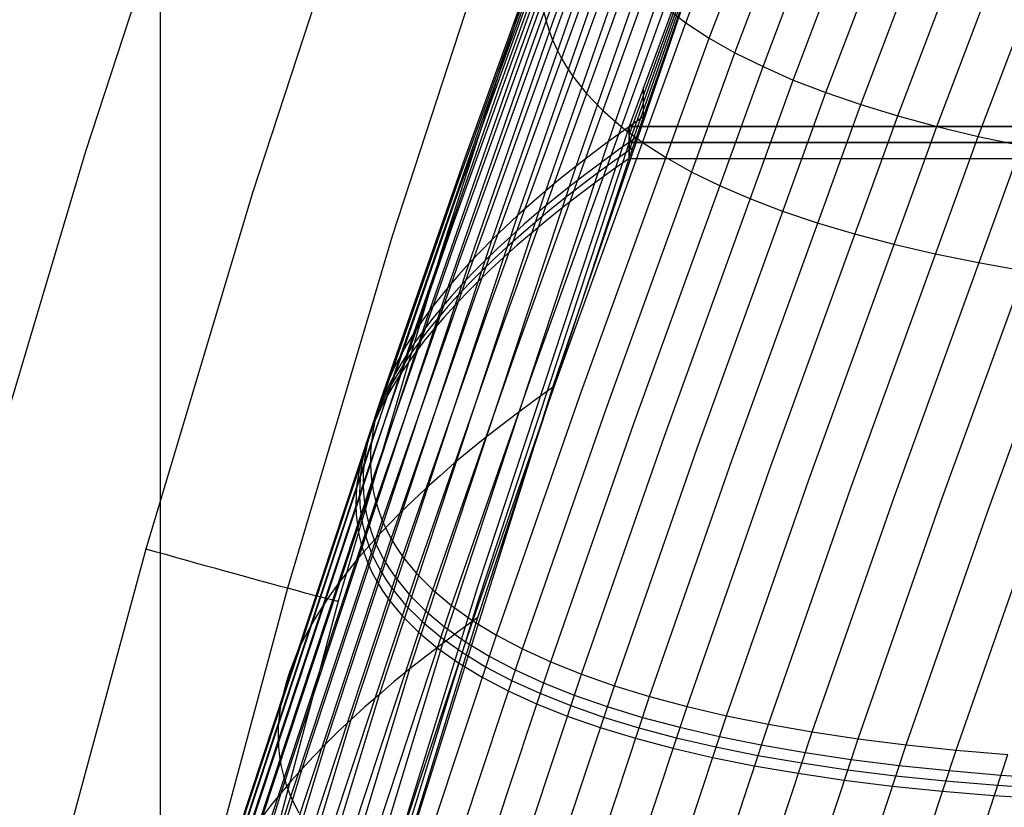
# Model space of a CAD drawing. Extents: x -260 to 296, y -277 to 294.
# Tile 44 of 241: x -213 to -202, y 51 to 60. Entities that reach past the tile are written whole.
import ezdxf

# ---------------------------------------------------------------- set-up
doc = ezdxf.new("R2010")
doc.units = 0
doc.layers.add('PREDEFINITO', color=7, linetype='CONTINUOUS')

msp = doc.modelspace()

# ---------------------------------------------------------------- linework, layer by layer
at = {"layer": 'PREDEFINITO'}
for p, q in [((-211.442, 45.21, 414.112), (-211.416, 122.595, 722.426)), ((-205.311, 60.048, 414.636), (-203.55, 64.692, 414.494)), ((-205.039, 59.871, 415.433), (-203.279, 64.509, 415.281)), ((-204.739, 59.7, 416.231), (-202.982, 64.332, 416.069)), ((-206.867, 60.045, 401.523), (-205.355, 64.228, 401.444)), ((-204.412, 59.538, 417.029), (-202.658, 64.162, 416.857)), ((-204.059, 59.382, 417.827), (-202.307, 63.999, 417.645)), ((-207.108, 59.772, 402.167), (-205.595, 63.96, 402.078)), ((-203.679, 59.235, 418.624), (-201.93, 63.843, 418.432)), ((-207.322, 59.503, 402.826), (-205.807, 63.694, 402.728)), ((-203.273, 59.095, 419.417), (-201.527, 63.694, 419.217)), ((-202.841, 58.963, 420.208), (-201.099, 63.553, 419.998)), ((-207.507, 59.238, 403.501), (-205.99, 63.432, 403.393)), ((-202.384, 58.84, 420.994), (-200.645, 63.42, 420.776)), ((-201.902, 58.725, 421.776), (-200.167, 63.294, 421.548)), ((-207.663, 58.976, 404.189), (-206.146, 63.173, 404.072)), ((-212.311, 58.552, 410.653), (-210.902, 62.847, 410.68)), ((-207.89, 58.466, 405.607), (-206.371, 62.666, 405.47)), ((-207.96, 58.217, 406.334), (-206.441, 62.419, 406.187)), ((-209.015, 62.185, 410.843), (-210.367, 58.069, 410.803)), ((-208.001, 57.974, 407.072), (-206.481, 62.176, 406.916)), ((-208.013, 57.736, 407.82), (-206.493, 61.938, 407.654)), ((-204.843, 61.908, 407.317), (-205.974, 58.839, 407.41)), ((-204.843, 61.864, 405.067), (-205.974, 58.747, 405.162)), ((-204.843, 61.82, 402.818), (-205.974, 58.654, 402.914)), ((-207.996, 57.504, 408.578), (-206.477, 61.705, 408.403)), ((-204.843, 61.732, 398.029), (-206.868, 55.798, 398.239)), ((-204.843, 61.776, 400.568), (-205.974, 58.561, 400.666)), ((-205.974, 58.468, 398.418), (-204.843, 61.732, 398.319)), ((-207.407, 61.627, 411.715), (-208.737, 57.561, 411.665)), ((-207.95, 57.277, 409.345), (-206.431, 61.477, 409.16)), ((-206.213, 58.666, 398.65), (-205.247, 61.446, 398.564)), ((-206.859, 61.414, 413.535), (-208.166, 57.378, 413.481)), ((-207.875, 57.057, 410.12), (-206.356, 61.255, 409.925)), ((-206.593, 58.377, 399.211), (-205.625, 61.162, 399.119)), ((-207.771, 56.842, 410.902), (-206.253, 61.038, 410.698)), ((-206.946, 58.09, 399.792), (-205.976, 60.879, 399.693)), ((-207.639, 56.635, 411.69), (-206.121, 60.827, 411.476)), ((-207.477, 56.434, 412.483), (-205.961, 60.623, 412.26)), ((-207.271, 57.806, 400.39), (-206.3, 60.599, 400.285)), ((-207.287, 56.239, 413.281), (-205.773, 60.425, 413.049)), ((-207.57, 57.524, 401.007), (-206.597, 60.32, 400.895)), ((-207.069, 56.053, 414.082), (-205.556, 60.233, 413.841)), ((-206.971, 60.192, 408.828), (-206.944, 60.079, 409.209)), ((-205.556, 60.233, 413.841), (-205.311, 60.048, 414.636)), ((-206.944, 60.079, 409.209), (-206.911, 59.968, 409.592)), ((-207.84, 57.246, 401.641), (-206.867, 60.045, 401.523)), ((-206.911, 59.968, 409.592), (-206.87, 59.857, 409.977)), ((-206.823, 55.873, 414.887), (-205.311, 60.048, 414.636)), ((-205.311, 60.048, 414.636), (-205.039, 59.871, 415.433)), ((-206.87, 59.857, 409.977), (-206.821, 59.749, 410.364)), ((-206.549, 55.701, 415.692), (-205.039, 59.871, 415.433)), ((-205.039, 59.871, 415.433), (-204.739, 59.7, 416.231)), ((-208.083, 56.97, 402.291), (-207.108, 59.772, 402.167)), ((-206.821, 59.749, 410.364), (-206.766, 59.641, 410.753)), ((-206.766, 59.641, 410.753), (-206.704, 59.536, 411.143)), ((-206.247, 55.537, 416.499), (-204.739, 59.7, 416.231)), ((-204.739, 59.7, 416.231), (-204.412, 59.538, 417.029)), ((-208.297, 56.699, 402.957), (-207.322, 59.503, 402.826)), ((-206.704, 59.536, 411.143), (-206.634, 59.432, 411.534)), ((-205.918, 55.381, 417.306), (-204.412, 59.538, 417.029)), ((-204.412, 59.538, 417.029), (-204.059, 59.382, 417.827)), ((-206.634, 59.432, 411.534), (-206.474, 59.228, 412.321)), ((-205.562, 55.232, 418.113), (-204.059, 59.382, 417.827)), ((-204.059, 59.382, 417.827), (-203.679, 59.235, 418.624)), ((-205.807, 58.957, 398.398), (-205.807, 59.299, 407.392)), ((-208.483, 56.431, 403.638), (-207.507, 59.238, 403.501)), ((-206.474, 59.228, 412.321), (-206.284, 59.031, 413.113)), ((-205.179, 55.093, 418.917), (-203.679, 59.235, 418.624)), ((-203.679, 59.235, 418.624), (-203.273, 59.095, 419.417)), ((-206.284, 59.031, 413.113), (-206.067, 58.841, 413.908)), ((-204.77, 54.961, 419.719), (-203.273, 59.095, 419.417)), ((-203.273, 59.095, 419.417), (-202.841, 58.963, 420.208)), ((-208.64, 56.168, 404.333), (-207.663, 58.976, 404.189)), ((-205.807, 58.957, 398.109), (-206.013, 58.811, 398.377)), ((-204.336, 54.838, 420.518), (-202.841, 58.963, 420.208)), ((-202.841, 58.963, 420.208), (-202.384, 58.84, 420.994)), ((-205.974, 58.839, 407.41), (-207.738, 53.489, 407.631)), ((-206.013, 58.811, 398.377), (-206.213, 58.666, 398.65)), ((-206.067, 58.841, 413.908), (-205.822, 58.658, 414.706)), ((-205.974, 58.839, 407.41), (241.742, 58.839, 407.41)), ((-205.974, 58.839, 407.41), (-205.974, 58.468, 398.418)), ((241.742, 58.839, 407.41), (-205.974, 58.839, 407.41)), ((-205.974, 58.468, 398.418), (-205.974, 58.839, 407.41)), ((-203.876, 54.724, 421.312), (-202.384, 58.84, 420.994)), ((-202.384, 58.84, 420.994), (-201.902, 58.725, 421.776)), ((-205.891, 58.713, 398.118), (-206.097, 58.567, 398.387)), ((-203.391, 54.619, 422.102), (-201.902, 58.725, 421.776)), ((-201.902, 58.725, 421.776), (-201.396, 58.618, 422.552)), ((-208.147, 52.817, 398.905), (-206.213, 58.666, 398.65)), ((-205.974, 58.654, 402.914), (-207.738, 53.304, 403.135)), ((-206.213, 58.666, 398.65), (-206.406, 58.521, 398.928)), ((-206.097, 58.567, 398.387), (-206.297, 58.421, 398.66)), ((-205.932, 58.59, 398.123), (-206.139, 58.445, 398.392)), ((-205.974, 58.654, 402.914), (241.742, 58.654, 402.914)), ((241.742, 58.654, 402.914), (-205.974, 58.654, 402.914)), ((-205.822, 58.658, 414.706), (-205.549, 58.483, 415.506)), ((-202.881, 54.522, 422.885), (-201.396, 58.618, 422.552)), ((-213.603, 54.222, 410.68), (-212.311, 58.552, 410.653)), ((-208.868, 55.655, 405.763), (-207.89, 58.466, 405.607)), ((-207.738, 53.118, 398.639), (-205.974, 58.468, 398.418)), ((-206.406, 58.521, 398.928), (-206.593, 58.377, 399.211)), ((-205.974, 58.468, 398.128), (-206.18, 58.322, 398.397)), ((-205.974, 58.468, 398.418), (241.742, 58.468, 398.418)), ((-205.974, 58.468, 398.418), (241.742, 58.468, 398.418)), ((-205.549, 58.483, 415.506), (-205.249, 58.314, 416.308)), ((-202.348, 54.435, 423.661), (-200.866, 58.52, 423.321)), ((-208.53, 52.519, 399.479), (-206.593, 58.377, 399.211)), ((-206.593, 58.377, 399.211), (-206.773, 58.233, 399.499)), ((-206.297, 58.421, 398.66), (-206.49, 58.276, 398.939)), ((-206.139, 58.445, 398.392), (-206.339, 58.299, 398.665)), ((-201.791, 54.357, 424.43), (-200.313, 58.431, 424.082)), ((-206.773, 58.233, 399.499), (-206.946, 58.09, 399.792)), ((-206.49, 58.276, 398.939), (-206.677, 58.132, 399.222)), ((-206.339, 58.299, 398.665), (-206.532, 58.154, 398.944)), ((-206.18, 58.322, 398.397), (-206.38, 58.177, 398.671)), ((-205.249, 58.314, 416.308), (-204.921, 58.154, 417.109)), ((-208.938, 55.407, 406.497), (-207.96, 58.217, 406.334)), ((-206.677, 58.132, 399.222), (-206.856, 57.988, 399.51)), ((-206.532, 58.154, 398.944), (-206.718, 58.009, 399.227)), ((-206.38, 58.177, 398.671), (-206.573, 58.031, 398.949)), ((-204.921, 58.154, 417.109), (-204.567, 58.001, 417.909)), ((-210.367, 58.069, 410.803), (-211.61, 53.916, 410.814)), ((-208.886, 52.223, 400.073), (-206.946, 58.09, 399.792)), ((-206.946, 58.09, 399.792), (-207.112, 57.948, 400.089)), ((-206.718, 58.009, 399.227), (-206.898, 57.865, 399.516)), ((-206.573, 58.031, 398.949), (-206.76, 57.887, 399.233)), ((-204.567, 58.001, 417.909), (-204.186, 57.855, 418.709)), ((-208.979, 55.163, 407.242), (-208.001, 57.974, 407.072)), ((-207.112, 57.948, 400.089), (-207.271, 57.806, 400.39)), ((-206.856, 57.988, 399.51), (-207.03, 57.845, 399.803)), ((-206.76, 57.887, 399.233), (-206.94, 57.743, 399.521)), ((-209.215, 51.931, 400.685), (-207.271, 57.806, 400.39)), ((-207.271, 57.806, 400.39), (-207.424, 57.665, 400.696)), ((-207.03, 57.845, 399.803), (-207.196, 57.702, 400.1)), ((-206.898, 57.865, 399.516), (-207.071, 57.722, 399.809)), ((-204.186, 57.855, 418.709), (-203.779, 57.718, 419.505)), ((-208.991, 54.926, 407.997), (-208.013, 57.736, 407.82)), ((-207.424, 57.665, 400.696), (-207.57, 57.524, 401.007)), ((-207.196, 57.702, 400.1), (-207.355, 57.56, 400.402)), ((-207.071, 57.722, 399.809), (-207.238, 57.579, 400.106)), ((-206.94, 57.743, 399.521), (-207.113, 57.599, 399.814)), ((-203.779, 57.718, 419.505), (-203.346, 57.59, 420.298)), ((-208.737, 57.561, 411.665), (-209.959, 53.46, 411.664)), ((-207.355, 57.56, 400.402), (-207.508, 57.419, 400.708)), ((-207.238, 57.579, 400.106), (-207.397, 57.437, 400.408)), ((-207.113, 57.599, 399.814), (-207.28, 57.456, 400.112)), ((-203.346, 57.59, 420.298), (-202.888, 57.469, 421.088)), ((-209.515, 51.642, 401.315), (-207.57, 57.524, 401.007)), ((-208.974, 54.694, 408.761), (-207.996, 57.504, 408.578)), ((-207.57, 57.524, 401.007), (-207.708, 57.384, 401.322)), ((-207.508, 57.419, 400.708), (-207.654, 57.278, 401.019)), ((-207.397, 57.437, 400.408), (-207.55, 57.296, 400.715)), ((-207.28, 57.456, 400.112), (-207.439, 57.314, 400.414)), ((-202.888, 57.469, 421.088), (-202.405, 57.358, 421.872)), ((-208.166, 57.378, 413.481), (-209.367, 53.31, 413.477)), ((-207.708, 57.384, 401.322), (-207.84, 57.246, 401.641)), ((-207.439, 57.314, 400.414), (-207.592, 57.173, 400.721)), ((-202.405, 57.358, 421.872), (-201.898, 57.254, 422.65)), ((-209.788, 51.357, 401.962), (-207.84, 57.246, 401.641)), ((-208.928, 54.468, 409.534), (-207.95, 57.277, 409.345)), ((-207.84, 57.246, 401.641), (-207.965, 57.107, 401.964)), ((-207.654, 57.278, 401.019), (-207.793, 57.138, 401.334)), ((-207.55, 57.296, 400.715), (-207.696, 57.155, 401.026)), ((-201.898, 57.254, 422.65), (-201.367, 57.16, 423.421)), ((-207.965, 57.107, 401.964), (-208.083, 56.97, 402.291)), ((-207.793, 57.138, 401.334), (-207.924, 56.999, 401.654)), ((-207.696, 57.155, 401.026), (-207.835, 57.015, 401.341)), ((-207.592, 57.173, 400.721), (-207.738, 57.032, 401.032)), ((-210.033, 51.077, 402.626), (-208.083, 56.97, 402.291)), ((-208.853, 54.249, 410.316), (-207.875, 57.057, 410.12)), ((-208.083, 56.97, 402.291), (-208.193, 56.834, 402.622)), ((-207.924, 56.999, 401.654), (-208.049, 56.861, 401.977)), ((-207.835, 57.015, 401.341), (-207.966, 56.876, 401.66)), ((-207.738, 57.032, 401.032), (-207.876, 56.892, 401.347)), ((-208.749, 54.036, 411.104), (-207.771, 56.842, 410.902)), ((-208.049, 56.861, 401.977), (-208.167, 56.724, 402.304)), ((-207.966, 56.876, 401.66), (-208.091, 56.738, 401.984)), ((-207.876, 56.892, 401.347), (-208.008, 56.753, 401.667)), ((-208.193, 56.834, 402.622), (-208.297, 56.699, 402.957)), ((-208.091, 56.738, 401.984), (-208.209, 56.6, 402.311)), ((-208.008, 56.753, 401.667), (-208.133, 56.614, 401.99)), ((-210.249, 50.8, 403.305), (-208.297, 56.699, 402.957)), ((-208.615, 53.831, 411.898), (-207.639, 56.635, 411.69)), ((-208.297, 56.699, 402.957), (-208.393, 56.565, 403.295)), ((-208.167, 56.724, 402.304), (-208.278, 56.587, 402.636)), ((-208.133, 56.614, 401.99), (-208.251, 56.477, 402.318)), ((-208.393, 56.565, 403.295), (-208.483, 56.431, 403.638)), ((-208.278, 56.587, 402.636), (-208.381, 56.452, 402.971)), ((-208.209, 56.6, 402.311), (-208.32, 56.464, 402.643)), ((-210.436, 50.529, 404), (-208.483, 56.431, 403.638)), ((-208.483, 56.431, 403.638), (-208.565, 56.299, 403.984)), ((-208.381, 56.452, 402.971), (-208.478, 56.318, 403.31)), ((-208.453, 53.632, 412.698), (-207.477, 56.434, 412.483)), ((-208.32, 56.464, 402.643), (-208.423, 56.329, 402.978)), ((-208.251, 56.477, 402.318), (-208.362, 56.341, 402.65)), ((-208.565, 56.299, 403.984), (-208.64, 56.168, 404.333)), ((-208.478, 56.318, 403.31), (-208.567, 56.184, 403.652)), ((-208.423, 56.329, 402.978), (-208.52, 56.194, 403.317)), ((-208.362, 56.341, 402.65), (-208.465, 56.205, 402.985)), ((-210.595, 50.262, 404.709), (-208.64, 56.168, 404.333)), ((-208.64, 56.168, 404.333), (-208.708, 56.038, 404.686)), ((-208.567, 56.184, 403.652), (-208.649, 56.052, 403.999)), ((-208.52, 56.194, 403.317), (-208.609, 56.061, 403.66)), ((-208.465, 56.205, 402.985), (-208.562, 56.071, 403.324)), ((-208.263, 53.441, 413.501), (-207.287, 56.239, 413.281)), ((-208.708, 56.038, 404.686), (-208.768, 55.909, 405.042)), ((-208.649, 56.052, 403.999), (-208.724, 55.921, 404.348)), ((-208.609, 56.061, 403.66), (-208.692, 55.929, 404.006)), ((-208.562, 56.071, 403.324), (-208.651, 55.937, 403.667)), ((-208.044, 53.257, 414.309), (-207.069, 56.053, 414.082)), ((-208.692, 55.929, 404.006), (-208.767, 55.797, 404.356)), ((-208.651, 55.937, 403.667), (-208.734, 55.805, 404.014)), ((-208.768, 55.909, 405.042), (-208.822, 55.782, 405.401)), ((-208.724, 55.921, 404.348), (-208.792, 55.791, 404.701)), ((-207.796, 53.081, 415.119), (-206.823, 55.873, 414.887)), ((-206.868, 55.798, 398.239), (-209.401, 47.736, 398.574)), ((-208.822, 55.782, 405.401), (-208.868, 55.655, 405.763)), ((-208.792, 55.791, 404.701), (-208.853, 55.662, 405.058)), ((-208.767, 55.797, 404.356), (-208.834, 55.667, 404.709)), ((-208.734, 55.805, 404.014), (-208.809, 55.674, 404.364)), ((-207.521, 52.913, 415.931), (-206.549, 55.701, 415.692)), ((-206.868, 55.798, 398.239), (-207.076, 55.649, 398.511)), ((-210.825, 49.745, 406.167), (-208.868, 55.655, 405.763)), ((-208.868, 55.655, 405.763), (-208.907, 55.53, 406.129)), ((-208.853, 55.662, 405.058), (-208.906, 55.535, 405.417)), ((-208.834, 55.667, 404.709), (-208.895, 55.538, 405.066)), ((-208.809, 55.674, 404.364), (-208.877, 55.544, 404.717)), ((-207.076, 55.649, 398.511), (-207.276, 55.501, 398.788)), ((-208.906, 55.535, 405.417), (-208.952, 55.408, 405.78)), ((-208.895, 55.538, 405.066), (-208.948, 55.411, 405.425)), ((-208.907, 55.53, 406.129), (-208.938, 55.407, 406.497)), ((-208.877, 55.544, 404.717), (-208.937, 55.415, 405.074)), ((-207.276, 55.501, 398.788), (-207.47, 55.354, 399.069)), ((-207.218, 52.753, 416.744), (-206.247, 55.537, 416.499)), ((-210.896, 49.496, 406.914), (-208.938, 55.407, 406.497)), ((-208.948, 55.411, 405.425), (-208.994, 55.284, 405.788)), ((-208.937, 55.415, 405.074), (-208.991, 55.287, 405.434)), ((-208.952, 55.408, 405.78), (-208.991, 55.283, 406.145)), ((-208.938, 55.407, 406.497), (-208.962, 55.284, 406.868)), ((-207.47, 55.354, 399.069), (-207.658, 55.207, 399.356)), ((-206.887, 52.602, 417.556), (-205.918, 55.381, 417.306)), ((-208.991, 55.287, 405.434), (-209.037, 55.161, 405.796)), ((-208.994, 55.284, 405.788), (-209.033, 55.159, 406.154)), ((-208.991, 55.283, 406.145), (-209.023, 55.159, 406.514)), ((-208.962, 55.284, 406.868), (-208.979, 55.163, 407.242)), ((-210.937, 49.252, 407.673), (-208.979, 55.163, 407.242)), ((-209.037, 55.161, 405.796), (-209.075, 55.036, 406.162)), ((-209.033, 55.159, 406.154), (-209.065, 55.036, 406.522)), ((-209.023, 55.159, 406.514), (-209.047, 55.037, 406.885)), ((-208.979, 55.163, 407.242), (-208.989, 55.044, 407.618)), ((-207.658, 55.207, 399.356), (-207.838, 55.061, 399.647)), ((-206.53, 52.458, 418.368), (-205.562, 55.232, 418.113)), ((-209.075, 55.036, 406.162), (-209.107, 54.912, 406.531)), ((-209.065, 55.036, 406.522), (-209.089, 54.913, 406.894)), ((-209.047, 55.037, 406.885), (-209.064, 54.916, 407.259)), ((-208.989, 55.044, 407.618), (-208.991, 54.926, 407.997)), ((-207.838, 55.061, 399.647), (-208.012, 54.916, 399.943)), ((-206.145, 52.324, 419.178), (-205.179, 55.093, 418.917)), ((-210.95, 49.015, 408.441), (-208.991, 54.926, 407.997)), ((-209.107, 54.912, 406.531), (-209.131, 54.79, 406.903)), ((-209.089, 54.913, 406.894), (-209.106, 54.792, 407.268)), ((-209.064, 54.916, 407.259), (-209.074, 54.796, 407.636)), ((-208.991, 54.926, 407.997), (-208.987, 54.809, 408.378)), ((-208.012, 54.916, 399.943), (-208.179, 54.771, 400.244)), ((-205.735, 52.198, 419.986), (-204.77, 54.961, 419.719)), ((-209.131, 54.79, 406.903), (-209.148, 54.669, 407.277)), ((-209.106, 54.792, 407.268), (-209.116, 54.673, 407.645)), ((-209.074, 54.796, 407.636), (-209.076, 54.678, 408.015)), ((-208.987, 54.809, 408.378), (-208.974, 54.694, 408.761)), ((-205.298, 52.081, 420.79), (-204.336, 54.838, 420.518)), ((-210.932, 48.785, 409.219), (-208.974, 54.694, 408.761)), ((-209.148, 54.669, 407.277), (-209.158, 54.549, 407.654)), ((-209.116, 54.673, 407.645), (-209.118, 54.555, 408.024)), ((-209.076, 54.678, 408.015), (-209.071, 54.562, 408.396)), ((-208.974, 54.694, 408.761), (-208.955, 54.58, 409.147)), ((-208.179, 54.771, 400.244), (-208.339, 54.627, 400.549)), ((-204.836, 51.973, 421.589), (-203.876, 54.724, 421.312)), ((-209.158, 54.549, 407.654), (-209.161, 54.431, 408.033)), ((-209.118, 54.555, 408.024), (-209.113, 54.438, 408.405)), ((-209.071, 54.562, 408.396), (-209.059, 54.447, 408.78)), ((-208.955, 54.58, 409.147), (-208.928, 54.468, 409.534)), ((-208.339, 54.627, 400.549), (-208.493, 54.484, 400.859)), ((-204.349, 51.874, 422.383), (-203.391, 54.619, 422.102)), ((-210.886, 48.562, 410.006), (-208.928, 54.468, 409.534)), ((-209.161, 54.431, 408.033), (-209.156, 54.314, 408.415)), ((-209.113, 54.438, 408.405), (-209.101, 54.323, 408.789)), ((-209.059, 54.447, 408.78), (-209.04, 54.333, 409.166)), ((-208.928, 54.468, 409.534), (-208.894, 54.358, 409.924)), ((-208.493, 54.484, 400.859), (-208.639, 54.341, 401.173)), ((-203.837, 51.785, 423.171), (-202.881, 54.522, 422.885)), ((-203.301, 51.705, 423.952), (-202.348, 54.435, 423.661)), ((-209.101, 54.323, 408.789), (-209.082, 54.209, 409.175)), ((-209.04, 54.333, 409.166), (-209.013, 54.221, 409.554)), ((-208.894, 54.358, 409.924), (-208.853, 54.249, 410.316)), ((-208.639, 54.341, 401.173), (-208.779, 54.2, 401.492)), ((-202.742, 51.634, 424.725), (-201.791, 54.357, 424.43)), ((-210.81, 48.346, 410.801), (-208.853, 54.249, 410.316)), ((-209.156, 54.314, 408.415), (-209.143, 54.199, 408.799)), ((-209.082, 54.209, 409.175), (-209.055, 54.097, 409.563)), ((-209.013, 54.221, 409.554), (-208.979, 54.111, 409.944)), ((-208.779, 54.2, 401.492), (-208.911, 54.059, 401.814)), ((-208.853, 54.249, 410.316), (-208.804, 54.142, 410.709)), ((-202.16, 51.573, 425.49), (-201.211, 54.288, 425.19)), ((-209.143, 54.199, 408.799), (-209.124, 54.086, 409.185)), ((-209.124, 54.086, 409.185), (-209.097, 53.974, 409.573)), ((-209.055, 54.097, 409.563), (-209.021, 53.987, 409.953)), ((-208.979, 54.111, 409.944), (-208.938, 54.002, 410.335)), ((-208.804, 54.142, 410.709), (-208.749, 54.036, 411.104)), ((-210.705, 48.137, 411.602), (-208.749, 54.036, 411.104)), ((-209.097, 53.974, 409.573), (-209.063, 53.864, 409.963)), ((-208.911, 54.059, 401.814), (-209.036, 53.92, 402.141)), ((-209.021, 53.987, 409.953), (-208.98, 53.878, 410.345)), ((-208.938, 54.002, 410.335), (-208.889, 53.895, 410.729)), ((-208.749, 54.036, 411.104), (-208.686, 53.933, 411.5)), ((-211.61, 53.916, 410.814), (-212.743, 49.732, 410.876)), ((-209.036, 53.92, 402.141), (-209.155, 53.781, 402.472)), ((-209.063, 53.864, 409.963), (-209.022, 53.755, 410.355)), ((-208.98, 53.878, 410.345), (-208.931, 53.771, 410.739)), ((-208.889, 53.895, 410.729), (-208.833, 53.79, 411.124)), ((-208.686, 53.933, 411.5), (-208.615, 53.831, 411.898)), ((-210.57, 47.936, 412.41), (-208.615, 53.831, 411.898)), ((-209.155, 53.781, 402.472), (-209.266, 53.644, 402.806)), ((-209.022, 53.755, 410.355), (-208.973, 53.648, 410.749)), ((-208.931, 53.771, 410.739), (-208.875, 53.666, 411.134)), ((-208.833, 53.79, 411.124), (-208.77, 53.686, 411.521)), ((-208.615, 53.831, 411.898), (-208.453, 53.632, 412.698)), ((-210.407, 47.743, 413.222), (-208.453, 53.632, 412.698)), ((-209.266, 53.644, 402.806), (-209.37, 53.507, 403.145)), ((-208.973, 53.648, 410.749), (-208.917, 53.543, 411.145)), ((-208.875, 53.666, 411.134), (-208.812, 53.563, 411.531)), ((-208.77, 53.686, 411.521), (-208.7, 53.584, 411.919)), ((-208.453, 53.632, 412.698), (-208.263, 53.441, 413.501)), ((-208.917, 53.543, 411.145), (-208.854, 53.439, 411.542)), ((-208.812, 53.563, 411.531), (-208.742, 53.461, 411.929)), ((-208.7, 53.584, 411.919), (-208.538, 53.386, 412.719)), ((-209.959, 53.46, 411.664), (-211.072, 49.328, 411.715)), ((-210.214, 47.557, 414.039), (-208.263, 53.441, 413.501)), ((-209.37, 53.507, 403.145), (-209.467, 53.372, 403.487)), ((-207.738, 53.489, 407.631), (-209.401, 48.107, 407.853)), ((-208.854, 53.439, 411.542), (-208.784, 53.337, 411.94)), ((-208.742, 53.461, 411.929), (-208.58, 53.263, 412.73)), ((-208.263, 53.441, 413.501), (-208.044, 53.257, 414.309)), ((-209.367, 53.31, 413.477), (-210.459, 49.212, 413.523)), ((-209.467, 53.372, 403.487), (-209.557, 53.237, 403.834)), ((-207.738, 53.304, 403.135), (-209.401, 47.922, 403.357)), ((-208.784, 53.337, 411.94), (-208.622, 53.139, 412.741)), ((-208.538, 53.386, 412.719), (-208.347, 53.195, 413.523)), ((-209.993, 47.381, 414.859), (-208.044, 53.257, 414.309)), ((-209.557, 53.237, 403.834), (-209.639, 53.104, 404.183)), ((-208.58, 53.263, 412.73), (-208.389, 53.072, 413.535)), ((-208.347, 53.195, 413.523), (-208.128, 53.011, 414.331)), ((-208.044, 53.257, 414.309), (-207.796, 53.081, 415.119)), ((-209.744, 47.212, 415.682), (-207.796, 53.081, 415.119)), ((-209.639, 53.104, 404.183), (-209.714, 52.972, 404.536)), ((-209.401, 47.736, 398.861), (-207.738, 53.118, 398.639)), ((-208.622, 53.139, 412.741), (-208.431, 52.949, 413.546)), ((-208.389, 53.072, 413.535), (-208.17, 52.888, 414.343)), ((-207.738, 53.118, 398.35), (-207.946, 52.967, 398.625)), ((-207.796, 53.081, 415.119), (-207.521, 52.913, 415.931)), ((-209.714, 52.972, 404.536), (-209.783, 52.842, 404.893)), ((-208.431, 52.949, 413.546), (-208.212, 52.765, 414.354)), ((-207.946, 52.967, 398.625), (-208.147, 52.817, 398.905)), ((-208.128, 53.011, 414.331), (-207.88, 52.836, 415.142)), ((-209.783, 52.842, 404.893), (-209.843, 52.712, 405.252)), ((-209.466, 47.053, 416.506), (-207.521, 52.913, 415.931)), ((-208.17, 52.888, 414.343), (-207.922, 52.713, 415.154)), ((-207.88, 52.836, 415.142), (-207.605, 52.668, 415.954)), ((-207.521, 52.913, 415.931), (-207.218, 52.753, 416.744)), ((-210.646, 44.594, 399.264), (-208.147, 52.817, 398.905)), ((-209.843, 52.712, 405.252), (-209.897, 52.584, 405.615)), ((-209.161, 46.902, 417.331), (-207.218, 52.753, 416.744)), ((-208.147, 52.817, 398.905), (-208.342, 52.668, 399.189)), ((-208.212, 52.765, 414.354), (-207.964, 52.59, 415.165)), ((-207.922, 52.713, 415.154), (-207.647, 52.545, 415.966)), ((-207.218, 52.753, 416.744), (-206.887, 52.602, 417.556)), ((-208.827, 46.76, 418.155), (-206.887, 52.602, 417.556)), ((-208.342, 52.668, 399.189), (-208.53, 52.519, 399.479)), ((-207.605, 52.668, 415.954), (-207.302, 52.508, 416.768)), ((-206.887, 52.602, 417.556), (-206.53, 52.458, 418.368)), ((-211.033, 44.283, 399.856), (-208.53, 52.519, 399.479)), ((-209.897, 52.584, 405.615), (-209.943, 52.457, 405.981)), ((-208.53, 52.519, 399.479), (-208.712, 52.371, 399.773)), ((-207.964, 52.59, 415.165), (-207.689, 52.423, 415.978)), ((-207.647, 52.545, 415.966), (-207.344, 52.386, 416.78)), ((-207.302, 52.508, 416.768), (-206.971, 52.357, 417.581)), ((-209.943, 52.457, 405.981), (-209.982, 52.332, 406.35)), ((-208.712, 52.371, 399.773), (-208.886, 52.223, 400.073)), ((-208.467, 46.627, 418.979), (-206.53, 52.458, 418.368)), ((-207.689, 52.423, 415.978), (-207.385, 52.264, 416.792)), ((-207.344, 52.386, 416.78), (-207.013, 52.235, 417.593)), ((-206.53, 52.458, 418.368), (-206.145, 52.324, 419.178)), ((-209.982, 52.332, 406.35), (-210.014, 52.208, 406.722)), ((-208.079, 46.504, 419.8), (-206.145, 52.324, 419.178)), ((-207.385, 52.264, 416.792), (-207.055, 52.113, 417.606)), ((-206.971, 52.357, 417.581), (-206.613, 52.214, 418.393)), ((-206.145, 52.324, 419.178), (-205.735, 52.198, 419.986)), ((-211.392, 43.975, 400.469), (-208.886, 52.223, 400.073)), ((-210.014, 52.208, 406.722), (-210.038, 52.086, 407.097)), ((-208.886, 52.223, 400.073), (-209.054, 52.077, 400.376)), ((-207.665, 46.39, 420.619), (-205.735, 52.198, 419.986)), ((-207.013, 52.235, 417.593), (-206.655, 52.092, 418.406)), ((-206.613, 52.214, 418.393), (-206.229, 52.08, 419.204)), ((-205.735, 52.198, 419.986), (-205.298, 52.081, 420.79)), ((-210.038, 52.086, 407.097), (-210.055, 51.965, 407.475)), ((-209.054, 52.077, 400.376), (-209.215, 51.931, 400.685)), ((-207.224, 46.286, 421.434), (-205.298, 52.081, 420.79)), ((-207.055, 52.113, 417.606), (-206.697, 51.97, 418.419)), ((-206.655, 52.092, 418.406), (-206.271, 51.959, 419.217)), ((-206.229, 52.08, 419.204), (-205.818, 51.955, 420.012)), ((-205.298, 52.081, 420.79), (-204.836, 51.973, 421.589)), ((-211.725, 43.672, 401.1), (-209.215, 51.931, 400.685)), ((-210.055, 51.965, 407.475), (-210.065, 51.845, 407.854)), ((-209.215, 51.931, 400.685), (-209.369, 51.786, 400.998)), ((-206.758, 46.191, 422.244), (-204.836, 51.973, 421.589)), ((-206.697, 51.97, 418.419), (-206.312, 51.837, 419.23)), ((-206.271, 51.959, 419.217), (-205.86, 51.833, 420.025)), ((-205.818, 51.955, 420.012), (-205.381, 51.839, 420.816)), ((-204.836, 51.973, 421.589), (-204.349, 51.874, 422.383)), ((-210.065, 51.845, 407.854), (-210.068, 51.727, 408.237)), ((-206.312, 51.837, 419.23), (-205.901, 51.712, 420.038)), ((-206.267, 46.107, 423.048), (-204.349, 51.874, 422.383)), ((-205.86, 51.833, 420.025), (-205.423, 51.717, 420.829)), ((-205.381, 51.839, 420.816), (-204.919, 51.731, 421.616)), ((-204.349, 51.874, 422.383), (-203.837, 51.785, 423.171)), ((-210.068, 51.727, 408.237), (-210.063, 51.611, 408.622)), ((-209.369, 51.786, 400.998), (-209.515, 51.642, 401.315)), ((-205.901, 51.712, 420.038), (-205.464, 51.596, 420.843)), ((-205.751, 46.032, 423.846), (-203.837, 51.785, 423.171)), ((-205.423, 51.717, 420.829), (-204.961, 51.61, 421.63)), ((-205.21, 45.967, 424.637), (-203.301, 51.705, 423.952)), ((-204.919, 51.731, 421.616), (-204.432, 51.633, 422.411)), ((-203.837, 51.785, 423.171), (-203.301, 51.705, 423.952)), ((-203.301, 51.705, 423.952), (-202.742, 51.634, 424.725)), ((-212.029, 43.373, 401.749), (-209.515, 51.642, 401.315)), ((-210.063, 51.611, 408.622), (-210.051, 51.496, 409.009)), ((-209.515, 51.642, 401.315), (-209.655, 51.499, 401.636)), ((-205.464, 51.596, 420.843), (-205.002, 51.489, 421.643)), ((-204.961, 51.61, 421.63), (-204.473, 51.512, 422.424)), ((-204.646, 45.912, 425.419), (-202.742, 51.634, 424.725)), ((-204.432, 51.633, 422.411), (-203.92, 51.544, 423.199)), ((-204.059, 45.867, 426.193), (-202.16, 51.573, 425.49)), ((-202.742, 51.634, 424.725), (-202.16, 51.573, 425.49)), ((-202.16, 51.573, 425.49), (-201.555, 51.521, 426.245)), ((-210.051, 51.496, 409.009), (-210.031, 51.383, 409.398)), ((-209.655, 51.499, 401.636), (-209.788, 51.357, 401.962)), ((-205.002, 51.489, 421.643), (-204.514, 51.392, 422.438)), ((-204.473, 51.512, 422.424), (-203.961, 51.424, 423.213)), ((-203.92, 51.544, 423.199), (-203.384, 51.464, 423.98)), ((-203.449, 45.832, 426.956), (-201.555, 51.521, 426.245)), ((-203.384, 51.464, 423.98), (-202.824, 51.394, 424.754)), ((-212.305, 43.079, 402.415), (-209.788, 51.357, 401.962)), ((-210.031, 51.383, 409.398), (-210.004, 51.272, 409.789)), ((-209.788, 51.357, 401.962), (-209.914, 51.217, 402.292)), ((-204.514, 51.392, 422.438), (-204.002, 51.303, 423.227)), ((-203.961, 51.424, 423.213), (-203.425, 51.344, 423.995)), ((-203.425, 51.344, 423.995), (-202.865, 51.275, 424.768)), ((-202.824, 51.394, 424.754), (-202.242, 51.334, 425.519)), ((-202.242, 51.334, 425.519), (-201.637, 51.283, 426.274)), ((-209.914, 51.217, 402.292), (-210.033, 51.077, 402.626)), ((-210.004, 51.272, 409.789), (-209.97, 51.162, 410.183)), ((-204.002, 51.303, 423.227), (-203.466, 51.224, 424.009)), ((-203.466, 51.224, 424.009), (-202.906, 51.155, 424.783)), ((-202.865, 51.275, 424.768), (-202.283, 51.214, 425.533)), ((-202.283, 51.214, 425.533), (-201.678, 51.164, 426.289)), ((-201.637, 51.283, 426.274), (-201.01, 51.241, 427.019)), ((-209.97, 51.162, 410.183), (-209.929, 51.055, 410.578)), ((-202.906, 51.155, 424.783), (-202.324, 51.095, 425.548)), ((-201.678, 51.164, 426.289), (-201.051, 51.123, 427.034)), ((-212.552, 42.79, 403.098), (-210.033, 51.077, 402.626)), ((-210.033, 51.077, 402.626), (-210.145, 50.938, 402.964)), ((-209.929, 51.055, 410.578), (-209.88, 50.948, 410.975)), ((-202.324, 51.095, 425.548), (-201.719, 51.045, 426.304)), ((-201.719, 51.045, 426.304), (-201.092, 51.004, 427.049)), ((-210.145, 50.938, 402.964), (-210.249, 50.8, 403.305)), ((-209.88, 50.948, 410.975), (-209.824, 50.844, 411.373))]:
    msp.add_line(p, q, dxfattribs=at)
at = {"layer": 'PREDEFINITO', "extrusion": (0.270575, 0.962659, -0.008785)}
msp.add_arc((218.476, 413.245, -8.963), 2.5, 176.1284, 266.0888, dxfattribs=at)

doc.saveas('drawing.dxf')
